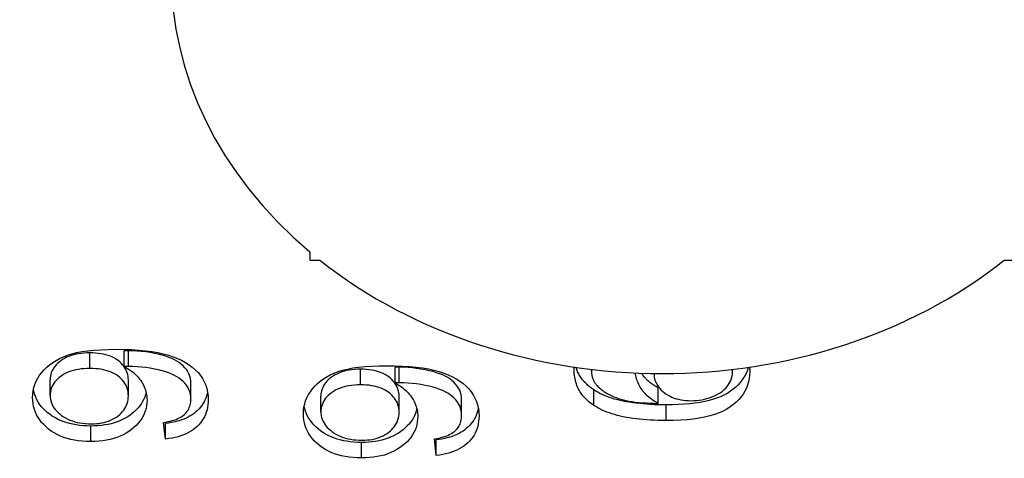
# Model space of a CAD drawing. Header units: inches. Extents: x 5.3 to 73.2, y 7.6 to 48.4.
# Tile 24 of 41: x 68.814 to 69.101, y 21.675 to 21.803. Entities that reach past the tile are written whole.
import ezdxf

# ---------------------------------------------------------------- set-up
doc = ezdxf.new("R2010")
doc.units = ezdxf.units.IN
doc.header["$MEASUREMENT"] = 0
doc.layers.add('Visible Edges(ANSI)', color=7, linetype='Continuous', lineweight=25)
doc.layers.add('Visible Tangent Edges(ANSI)', color=7, linetype='Continuous', lineweight=25)

msp = doc.modelspace()

# ---------------------------------------------------------------- linework, layer by layer
at = {"layer": 'Visible Edges(ANSI)'}
for p, q in [((68.89872, 21.73532), (68.89872, 21.73293)), ((68.89872, 21.73293), (68.90163, 21.73293)), ((69.10053, 21.73293), (69.10344, 21.73293)), ((68.84478, 21.70198), (68.84478, 21.70651)), ((68.92347, 21.69721), (68.92347, 21.70174)), ((68.98054, 21.70064), (68.98054, 21.70116)), ((69.02151, 21.70036), (69.02151, 21.70114)), ((68.82321, 21.69359), (68.82321, 21.69813)), ((68.84596, 21.69347), (68.84596, 21.698)), ((68.86414, 21.69247), (68.86414, 21.69701)), ((68.99994, 21.69126), (68.99994, 21.69579)), ((68.90189, 21.68883), (68.90189, 21.69336)), ((68.92465, 21.6887), (68.92465, 21.69324)), ((68.94282, 21.68771), (68.94282, 21.69224)), ((68.85675, 21.68088), (68.85621, 21.68571)), ((68.85675, 21.68542), (68.85671, 21.68579)), ((68.85675, 21.68088), (68.85675, 21.68542)), ((68.93543, 21.67612), (68.9349, 21.68095)), ((68.93543, 21.68065), (68.93539, 21.68102)), ((68.93543, 21.67612), (68.93543, 21.68065))]:
    msp.add_line(p, q, dxfattribs=at)
at = {"layer": 'Visible Edges(ANSI)', "flags": 128}
for points in [[(68.81814, 21.69297), (68.81818, 21.69396), (68.81831, 21.69492), (68.81851, 21.69587), (68.8188, 21.69679), (68.81917, 21.69769), (68.81962, 21.69857), (68.82015, 21.69943), (68.82077, 21.70026), (68.82146, 21.70106), (68.82222, 21.70181), (68.82306, 21.70252), (68.82396, 21.70317), (68.82493, 21.70377), (68.82597, 21.70432), (68.82708, 21.70483), (68.82826, 21.70528), (68.82954, 21.70568), (68.83096, 21.70603), (68.83251, 21.70632), (68.8342, 21.70656), (68.83602, 21.70675), (68.83798, 21.70688), (68.84007, 21.70697), (68.8423, 21.70699)], [(68.83472, 21.70595), (68.83385, 21.70593), (68.83301, 21.70589), (68.83221, 21.70581), (68.83143, 21.70569), (68.83069, 21.70555), (68.82997, 21.70538), (68.82928, 21.70517), (68.82863, 21.70493), (68.82801, 21.70466), (68.82741, 21.70436), (68.82685, 21.70403), (68.82632, 21.70366), (68.82582, 21.70327), (68.82537, 21.70287), (68.82496, 21.70245), (68.82459, 21.70203), (68.82427, 21.70159), (68.82399, 21.70113), (68.82375, 21.70066), (68.82355, 21.70018), (68.8234, 21.69969), (68.8233, 21.69918), (68.82323, 21.69866), (68.82321, 21.69813)], [(68.84596, 21.698), (68.84594, 21.69857), (68.84588, 21.69912), (68.84577, 21.69966), (68.84563, 21.70017), (68.84544, 21.70068), (68.84521, 21.70116), (68.84494, 21.70163), (68.84463, 21.70208), (68.84428, 21.70251), (68.84388, 21.70292), (68.84345, 21.70332), (68.84297, 21.70371), (68.84246, 21.70406), (68.84191, 21.70439), (68.84133, 21.70469), (68.84072, 21.70495), (68.84008, 21.70519), (68.83941, 21.70539), (68.83871, 21.70556), (68.83797, 21.7057), (68.83721, 21.70581), (68.83641, 21.70589), (68.83558, 21.70593), (68.83472, 21.70595)], [(68.8423, 21.70699), (68.84464, 21.70697), (68.84686, 21.70689), (68.84895, 21.70675), (68.85092, 21.70657), (68.85277, 21.70633), (68.85449, 21.70604), (68.85609, 21.70569), (68.85757, 21.70529), (68.85894, 21.70484), (68.86023, 21.70434), (68.86143, 21.70379), (68.86255, 21.70318), (68.86359, 21.70252), (68.86454, 21.70181), (68.86541, 21.70105), (68.8662, 21.70023), (68.86689, 21.69937), (68.8675, 21.69848), (68.86801, 21.69755), (68.86843, 21.69658), (68.86875, 21.69557), (68.86898, 21.69454), (68.86912, 21.69346), (68.86917, 21.69235)], [(68.846, 21.70654), (68.84597, 21.70654), (68.84593, 21.70654), (68.8459, 21.70654), (68.84586, 21.70654), (68.84582, 21.70654), (68.84578, 21.70654), (68.84574, 21.70654), (68.84569, 21.70654), (68.84565, 21.70654), (68.8456, 21.70654), (68.84555, 21.70653), (68.8455, 21.70653), (68.84545, 21.70653), (68.8454, 21.70653), (68.84534, 21.70653), (68.84529, 21.70653), (68.84523, 21.70653), (68.84517, 21.70652), (68.84511, 21.70652), (68.84505, 21.70652), (68.84498, 21.70652), (68.84492, 21.70652), (68.84485, 21.70651), (68.84478, 21.70651)], [(68.86414, 21.69701), (68.8641, 21.69776), (68.864, 21.69848), (68.86382, 21.69918), (68.86356, 21.69984), (68.86324, 21.70047), (68.86284, 21.70107), (68.86239, 21.70164), (68.86188, 21.70217), (68.86133, 21.70267), (68.86073, 21.70313), (68.86008, 21.70355), (68.85938, 21.70394), (68.85861, 21.7043), (68.85776, 21.70464), (68.85683, 21.70496), (68.85581, 21.70526), (68.85471, 21.70553), (68.85353, 21.70579), (68.8523, 21.70602), (68.85106, 21.70621), (68.84981, 21.70635), (68.84855, 21.70646), (68.84728, 21.70652), (68.846, 21.70654)], [(68.83472, 21.70141), (68.83385, 21.7014), (68.83301, 21.70135), (68.83221, 21.70127), (68.83143, 21.70116), (68.83069, 21.70102), (68.82997, 21.70084), (68.82928, 21.70064), (68.82863, 21.7004), (68.82801, 21.70013), (68.82741, 21.69982), (68.82685, 21.69949), (68.82632, 21.69912), (68.82582, 21.69874), (68.82537, 21.69834), (68.82496, 21.69792), (68.82459, 21.69749), (68.82427, 21.69705), (68.82399, 21.6966), (68.82375, 21.69613), (68.82355, 21.69565), (68.8234, 21.69516), (68.8233, 21.69465), (68.82323, 21.69413), (68.82321, 21.69359)], [(68.84596, 21.69347), (68.84594, 21.69404), (68.84588, 21.69459), (68.84577, 21.69512), (68.84563, 21.69564), (68.84544, 21.69614), (68.84521, 21.69662), (68.84494, 21.69709), (68.84463, 21.69754), (68.84428, 21.69797), (68.84388, 21.69839), (68.84345, 21.69879), (68.84297, 21.69917), (68.84246, 21.69953), (68.84191, 21.69986), (68.84133, 21.70015), (68.84072, 21.70042), (68.84008, 21.70065), (68.83941, 21.70085), (68.83871, 21.70103), (68.83797, 21.70117), (68.83721, 21.70127), (68.83641, 21.70135), (68.83558, 21.7014), (68.83472, 21.70141)], [(68.846, 21.70201), (68.84597, 21.70201), (68.84593, 21.70201), (68.8459, 21.70201), (68.84586, 21.70201), (68.84582, 21.70201), (68.84578, 21.702), (68.84574, 21.702), (68.84569, 21.702), (68.84565, 21.702), (68.8456, 21.702), (68.84555, 21.702), (68.8455, 21.702), (68.84545, 21.702), (68.8454, 21.702), (68.84534, 21.70199), (68.84529, 21.70199), (68.84523, 21.70199), (68.84517, 21.70199), (68.84511, 21.70199), (68.84505, 21.70199), (68.84498, 21.70198), (68.84492, 21.70198), (68.84485, 21.70198), (68.84478, 21.70198)], [(68.84478, 21.70198), (68.84526, 21.70172), (68.84573, 21.70145), (68.84618, 21.70116), (68.84661, 21.70086), (68.84703, 21.70054), (68.84744, 21.7002), (68.84783, 21.69985), (68.8482, 21.69949), (68.84856, 21.69911), (68.8489, 21.69872), (68.84923, 21.6983), (68.84954, 21.69788), (68.84984, 21.69744), (68.8501, 21.697), (68.85034, 21.69655), (68.85056, 21.69609), (68.85075, 21.69563), (68.85092, 21.69516), (68.85106, 21.69469), (68.85117, 21.69421), (68.85126, 21.69372), (68.85132, 21.69323), (68.85136, 21.69273), (68.85137, 21.69222)], [(68.86414, 21.69247), (68.8641, 21.69323), (68.864, 21.69395), (68.86382, 21.69464), (68.86356, 21.6953), (68.86324, 21.69594), (68.86284, 21.69654), (68.86239, 21.69711), (68.86188, 21.69764), (68.86133, 21.69814), (68.86073, 21.6986), (68.86008, 21.69902), (68.85938, 21.69941), (68.85861, 21.69976), (68.85776, 21.7001), (68.85683, 21.70042), (68.85581, 21.70072), (68.85471, 21.701), (68.85353, 21.70126), (68.8523, 21.70149), (68.85106, 21.70167), (68.84981, 21.70182), (68.84855, 21.70192), (68.84728, 21.70199), (68.846, 21.70201)], [(68.89683, 21.6882), (68.89687, 21.68919), (68.89699, 21.69016), (68.8972, 21.6911), (68.89748, 21.69202), (68.89785, 21.69292), (68.89831, 21.6938), (68.89884, 21.69466), (68.89946, 21.6955), (68.90015, 21.6963), (68.90091, 21.69705), (68.90174, 21.69775), (68.90264, 21.6984), (68.90361, 21.699), (68.90465, 21.69956), (68.90576, 21.70006), (68.90694, 21.70051), (68.90823, 21.70091), (68.90964, 21.70126), (68.9112, 21.70156), (68.91288, 21.7018), (68.91471, 21.70198), (68.91667, 21.70212), (68.91876, 21.7022), (68.92099, 21.70223)], [(68.9134, 21.70118), (68.91254, 21.70117), (68.9117, 21.70112), (68.91089, 21.70104), (68.91012, 21.70093), (68.90937, 21.70078), (68.90865, 21.70061), (68.90797, 21.7004), (68.90731, 21.70016), (68.90669, 21.69989), (68.9061, 21.69959), (68.90553, 21.69926), (68.905, 21.69889), (68.9045, 21.6985), (68.90405, 21.6981), (68.90364, 21.69769), (68.90328, 21.69726), (68.90295, 21.69682), (68.90267, 21.69636), (68.90243, 21.6959), (68.90224, 21.69542), (68.90209, 21.69492), (68.90198, 21.69442), (68.90192, 21.6939), (68.90189, 21.69336)], [(68.92465, 21.69324), (68.92463, 21.69381), (68.92456, 21.69436), (68.92446, 21.69489), (68.92431, 21.69541), (68.92413, 21.69591), (68.9239, 21.69639), (68.92363, 21.69686), (68.92332, 21.69731), (68.92296, 21.69774), (68.92257, 21.69816), (68.92213, 21.69856), (68.92165, 21.69894), (68.92114, 21.6993), (68.92059, 21.69962), (68.92002, 21.69992), (68.91941, 21.70019), (68.91877, 21.70042), (68.9181, 21.70062), (68.91739, 21.70079), (68.91666, 21.70093), (68.91589, 21.70104), (68.91509, 21.70112), (68.91426, 21.70117), (68.9134, 21.70118)], [(68.92099, 21.70223), (68.92333, 21.7022), (68.92554, 21.70212), (68.92764, 21.70199), (68.92961, 21.7018), (68.93145, 21.70156), (68.93317, 21.70127), (68.93477, 21.70092), (68.93625, 21.70053), (68.93762, 21.70008), (68.93891, 21.69957), (68.94012, 21.69902), (68.94124, 21.69841), (68.94228, 21.69775), (68.94323, 21.69704), (68.9441, 21.69628), (68.94488, 21.69546), (68.94558, 21.6946), (68.94618, 21.69371), (68.94669, 21.69278), (68.94711, 21.69181), (68.94744, 21.69081), (68.94767, 21.68977), (68.94781, 21.68869), (68.94786, 21.68758)], [(68.92468, 21.70177), (68.92465, 21.70177), (68.92462, 21.70177), (68.92458, 21.70177), (68.92454, 21.70177), (68.92451, 21.70177), (68.92447, 21.70177), (68.92442, 21.70177), (68.92438, 21.70177), (68.92433, 21.70177), (68.92429, 21.70177), (68.92424, 21.70177), (68.92419, 21.70177), (68.92414, 21.70177), (68.92408, 21.70176), (68.92403, 21.70176), (68.92397, 21.70176), (68.92392, 21.70176), (68.92386, 21.70176), (68.92379, 21.70175), (68.92373, 21.70175), (68.92367, 21.70175), (68.9236, 21.70175), (68.92353, 21.70175), (68.92347, 21.70174)], [(68.94282, 21.69224), (68.94279, 21.69299), (68.94268, 21.69372), (68.9425, 21.69441), (68.94225, 21.69507), (68.94193, 21.6957), (68.94153, 21.69631), (68.94107, 21.69687), (68.94057, 21.69741), (68.94001, 21.6979), (68.93941, 21.69836), (68.93876, 21.69879), (68.93806, 21.69917), (68.9373, 21.69953), (68.93645, 21.69987), (68.93551, 21.70019), (68.9345, 21.70049), (68.9334, 21.70077), (68.93221, 21.70103), (68.93098, 21.70126), (68.92974, 21.70144), (68.92849, 21.70159), (68.92723, 21.70169), (68.92596, 21.70175), (68.92468, 21.70177)], [(68.97551, 21.70095), (68.97551, 21.70098), (68.97551, 21.70102), (68.97551, 21.70106), (68.97551, 21.7011), (68.97551, 21.70113), (68.97551, 21.70117), (68.97551, 21.70121), (68.97551, 21.70124), (68.97552, 21.70128), (68.97552, 21.70132), (68.97552, 21.70135), (68.97552, 21.70139), (68.97552, 21.70143), (68.97552, 21.70146), (68.97552, 21.7015), (68.97552, 21.70154), (68.97553, 21.70157), (68.97553, 21.70161), (68.97553, 21.70165), (68.97553, 21.70168), (68.97553, 21.70172), (68.97554, 21.70175), (68.97554, 21.70179), (68.97554, 21.70183)], [(68.98123, 21.69067), (68.98076, 21.69099), (68.98031, 21.69132), (68.97989, 21.69166), (68.97948, 21.69201), (68.97909, 21.69237), (68.97873, 21.69273), (68.97838, 21.69311), (68.97805, 21.6935), (68.97774, 21.69389), (68.97746, 21.6943), (68.97719, 21.69471), (68.97694, 21.69514), (68.97671, 21.69557), (68.9765, 21.69601), (68.97632, 21.69646), (68.97615, 21.69692), (68.976, 21.6974), (68.97587, 21.69787), (68.97576, 21.69836), (68.97567, 21.69886), (68.9756, 21.69937), (68.97555, 21.69989), (68.97552, 21.70041), (68.97551, 21.70095)], [(68.98123, 21.6952), (68.9809, 21.69542), (68.98059, 21.69565), (68.98028, 21.69588), (68.97998, 21.69611), (68.9797, 21.69635), (68.97942, 21.6966), (68.97915, 21.69685), (68.97889, 21.6971), (68.97864, 21.69736), (68.9784, 21.69762), (68.97817, 21.69788), (68.97795, 21.69815), (68.97774, 21.69843), (68.97754, 21.69871), (68.97735, 21.69899), (68.97717, 21.69928), (68.977, 21.69957), (68.97683, 21.69987), (68.97668, 21.70017), (68.97653, 21.70048), (68.9764, 21.70079), (68.97627, 21.70111), (68.97616, 21.70143), (68.97605, 21.70175)], [(68.98056, 21.70115), (68.98056, 21.70113), (68.98056, 21.70111), (68.98056, 21.70109), (68.98056, 21.70107), (68.98055, 21.70105), (68.98055, 21.70103), (68.98055, 21.701), (68.98055, 21.70098), (68.98055, 21.70096), (68.98055, 21.70094), (68.98055, 21.70092), (68.98055, 21.7009), (68.98055, 21.70088), (68.98055, 21.70085), (68.98054, 21.70083), (68.98054, 21.70081), (68.98054, 21.70079), (68.98054, 21.70077), (68.98054, 21.70075), (68.98054, 21.70072), (68.98054, 21.7007), (68.98054, 21.70068), (68.98054, 21.70066), (68.98054, 21.70064)], [(68.98054, 21.70064), (68.98054, 21.70044), (68.98055, 21.70024), (68.98057, 21.70005), (68.98059, 21.69985), (68.98061, 21.69966), (68.98064, 21.69947), (68.98068, 21.69929), (68.98072, 21.6991), (68.98077, 21.69892), (68.98083, 21.69874), (68.98089, 21.69856), (68.98095, 21.69839), (68.98102, 21.69821), (68.9811, 21.69804), (68.98118, 21.69787), (68.98127, 21.6977), (68.98136, 21.69753), (68.98146, 21.69737), (68.98157, 21.69721), (68.98168, 21.69705), (68.9818, 21.69689), (68.98192, 21.69674), (68.98205, 21.69658), (68.98218, 21.69643)], [(68.99994, 21.69126), (68.99944, 21.69154), (68.99896, 21.69182), (68.9985, 21.69212), (68.99805, 21.69242), (68.99763, 21.69274), (68.99723, 21.69306), (68.99685, 21.6934), (68.99649, 21.69374), (68.99614, 21.69409), (68.99582, 21.69445), (68.99552, 21.69482), (68.99524, 21.6952), (68.99497, 21.69559), (68.99473, 21.69599), (68.99451, 21.69639), (68.9943, 21.69679), (68.99412, 21.6972), (68.99395, 21.69761), (68.9938, 21.69802), (68.99367, 21.69843), (68.99355, 21.69885), (68.99346, 21.69927), (68.99339, 21.69969), (68.99333, 21.70011)], [(68.99994, 21.69579), (68.99967, 21.69594), (68.99941, 21.69609), (68.99915, 21.69624), (68.99889, 21.69639), (68.99865, 21.69655), (68.99841, 21.69671), (68.99817, 21.69687), (68.99794, 21.69704), (68.99772, 21.69721), (68.9975, 21.69738), (68.99728, 21.69755), (68.99708, 21.69773), (68.99687, 21.69791), (68.99668, 21.69809), (68.99649, 21.69827), (68.9963, 21.69846), (68.99612, 21.69865), (68.99595, 21.69884), (68.99578, 21.69903), (68.99562, 21.69923), (68.99546, 21.69943), (68.99531, 21.69963), (68.99517, 21.69984), (68.99503, 21.70005)], [(68.99869, 21.69996), (68.99872, 21.69941), (68.9988, 21.69888), (68.99891, 21.69836), (68.99907, 21.69786), (68.99926, 21.69737), (68.9995, 21.6969), (68.99978, 21.69643), (69.0001, 21.69599), (69.00045, 21.69555), (69.00085, 21.69513), (69.00129, 21.69472), (69.00177, 21.69433), (69.00228, 21.69397), (69.00281, 21.69363), (69.00337, 21.69333), (69.00395, 21.69306), (69.00456, 21.69282), (69.00519, 21.69261), (69.00585, 21.69244), (69.00653, 21.69229), (69.00723, 21.69218), (69.00797, 21.6921), (69.00872, 21.69205), (69.00951, 21.69204)], [(69.02612, 21.70175), (69.02587, 21.70095), (69.02556, 21.70017), (69.02519, 21.69942), (69.02477, 21.69869), (69.02428, 21.69798), (69.02374, 21.6973), (69.02314, 21.69665), (69.02248, 21.69601), (69.02176, 21.69541), (69.02098, 21.69482), (69.02014, 21.69427), (69.01922, 21.69376), (69.01823, 21.69329), (69.01716, 21.69286), (69.01602, 21.69247), (69.0148, 21.69212), (69.0135, 21.69181), (69.01213, 21.69154), (69.01068, 21.69132), (69.00916, 21.69114), (69.00756, 21.69099), (69.00588, 21.69089), (69.00413, 21.69083), (69.0023, 21.69081)], [(69.02654, 21.70048), (69.0265, 21.69945), (69.02638, 21.69845), (69.02619, 21.69748), (69.02591, 21.69654), (69.02556, 21.69564), (69.02513, 21.69477), (69.02462, 21.69393), (69.02403, 21.69313), (69.02337, 21.69235), (69.02262, 21.69161), (69.0218, 21.69091), (69.0209, 21.69023), (69.01991, 21.6896), (69.01882, 21.68902), (69.01762, 21.6885), (69.01633, 21.68803), (69.01493, 21.68762), (69.01343, 21.68726), (69.01183, 21.68696), (69.01013, 21.68671), (69.00832, 21.68652), (69.00642, 21.68638), (69.00441, 21.6863), (69.0023, 21.68627)], [(69.00951, 21.69204), (69.01029, 21.69205), (69.01107, 21.69211), (69.01184, 21.69219), (69.0126, 21.69231), (69.01336, 21.69247), (69.0141, 21.69266), (69.01484, 21.69288), (69.01556, 21.69314), (69.01627, 21.69343), (69.01693, 21.69375), (69.01754, 21.69409), (69.01812, 21.69446), (69.01865, 21.69486), (69.01914, 21.69528), (69.01958, 21.69573), (69.01999, 21.69621), (69.02034, 21.69671), (69.02065, 21.69721), (69.02091, 21.69771), (69.02113, 21.69823), (69.0213, 21.69875), (69.02141, 21.69928), (69.02149, 21.69981), (69.02151, 21.70036)], [(69.02151, 21.70036), (69.02151, 21.70039), (69.02151, 21.70042), (69.02151, 21.70046), (69.02151, 21.70049), (69.02151, 21.70052), (69.02151, 21.70055), (69.02151, 21.70059), (69.0215, 21.70062), (69.0215, 21.70065), (69.0215, 21.70069), (69.0215, 21.70072), (69.0215, 21.70075), (69.0215, 21.70078), (69.02149, 21.70082), (69.02149, 21.70085), (69.02149, 21.70088), (69.02149, 21.70091), (69.02148, 21.70094), (69.02148, 21.70098), (69.02148, 21.70101), (69.02147, 21.70104), (69.02147, 21.70107), (69.02147, 21.70111), (69.02146, 21.70114)], [(69.02647, 21.7018), (69.02647, 21.70175), (69.02648, 21.70169), (69.02648, 21.70164), (69.02649, 21.70159), (69.0265, 21.70153), (69.0265, 21.70148), (69.0265, 21.70142), (69.02651, 21.70137), (69.02651, 21.70131), (69.02652, 21.70126), (69.02652, 21.7012), (69.02652, 21.70115), (69.02653, 21.70109), (69.02653, 21.70104), (69.02653, 21.70098), (69.02653, 21.70093), (69.02653, 21.70087), (69.02654, 21.70082), (69.02654, 21.70076), (69.02654, 21.7007), (69.02654, 21.70065), (69.02654, 21.70059), (69.02654, 21.70054), (69.02654, 21.70048)], [(68.92468, 21.69724), (68.92465, 21.69724), (68.92462, 21.69724), (68.92458, 21.69724), (68.92454, 21.69724), (68.92451, 21.69724), (68.92447, 21.69724), (68.92442, 21.69724), (68.92438, 21.69724), (68.92433, 21.69724), (68.92429, 21.69723), (68.92424, 21.69723), (68.92419, 21.69723), (68.92414, 21.69723), (68.92408, 21.69723), (68.92403, 21.69723), (68.92397, 21.69723), (68.92392, 21.69722), (68.92386, 21.69722), (68.92379, 21.69722), (68.92373, 21.69722), (68.92367, 21.69722), (68.9236, 21.69721), (68.92353, 21.69721), (68.92347, 21.69721)], [(68.92347, 21.69721), (68.92395, 21.69695), (68.92441, 21.69668), (68.92486, 21.69639), (68.9253, 21.69609), (68.92572, 21.69577), (68.92612, 21.69544), (68.92651, 21.69509), (68.92689, 21.69472), (68.92725, 21.69434), (68.92759, 21.69395), (68.92792, 21.69354), (68.92823, 21.69311), (68.92852, 21.69268), (68.92879, 21.69223), (68.92903, 21.69178), (68.92925, 21.69133), (68.92944, 21.69087), (68.9296, 21.6904), (68.92974, 21.68992), (68.92985, 21.68944), (68.92994, 21.68896), (68.93001, 21.68846), (68.93005, 21.68796), (68.93006, 21.68746)], [(68.94282, 21.68771), (68.94279, 21.68846), (68.94268, 21.68918), (68.9425, 21.68988), (68.94225, 21.69054), (68.94193, 21.69117), (68.94153, 21.69177), (68.94107, 21.69234), (68.94057, 21.69287), (68.94001, 21.69337), (68.93941, 21.69383), (68.93876, 21.69425), (68.93806, 21.69464), (68.9373, 21.695), (68.93645, 21.69534), (68.93551, 21.69565), (68.9345, 21.69595), (68.9334, 21.69623), (68.93221, 21.69649), (68.93098, 21.69672), (68.92974, 21.69691), (68.92849, 21.69705), (68.92723, 21.69716), (68.92596, 21.69722), (68.92468, 21.69724)], [(68.83502, 21.68467), (68.83391, 21.68469), (68.83282, 21.68475), (68.83177, 21.68485), (68.83076, 21.68499), (68.82977, 21.68517), (68.82882, 21.6854), (68.8279, 21.68566), (68.82702, 21.68596), (68.82617, 21.68631), (68.82535, 21.68669), (68.82456, 21.68712), (68.82381, 21.68758), (68.82309, 21.68809), (68.8224, 21.68863), (68.82177, 21.68919), (68.82119, 21.68978), (68.82065, 21.69039), (68.82017, 21.69101), (68.81974, 21.69166), (68.81936, 21.69233), (68.81904, 21.69302), (68.81876, 21.69373), (68.81853, 21.69446), (68.81836, 21.69521)], [(68.85112, 21.69443), (68.85094, 21.69375), (68.85071, 21.69309), (68.85043, 21.69244), (68.8501, 21.69181), (68.84973, 21.69119), (68.84931, 21.69059), (68.84883, 21.69001), (68.84831, 21.68945), (68.84774, 21.6889), (68.84713, 21.68837), (68.84646, 21.68786), (68.84577, 21.68739), (68.84504, 21.68696), (68.84429, 21.68656), (68.8435, 21.6862), (68.84268, 21.68588), (68.84183, 21.6856), (68.84095, 21.68535), (68.84004, 21.68514), (68.8391, 21.68497), (68.83813, 21.68484), (68.83712, 21.68475), (68.83609, 21.68469), (68.83502, 21.68467)], [(68.86897, 21.69462), (68.86883, 21.694), (68.86866, 21.69339), (68.86846, 21.6928), (68.86822, 21.69224), (68.86794, 21.69169), (68.86764, 21.69115), (68.86729, 21.69064), (68.86691, 21.69015), (68.8665, 21.68967), (68.86605, 21.68921), (68.86557, 21.68877), (68.86506, 21.68836), (68.86452, 21.68797), (68.86396, 21.68761), (68.86336, 21.68728), (68.86274, 21.68697), (68.86209, 21.68668), (68.86141, 21.68643), (68.8607, 21.68619), (68.85997, 21.68599), (68.85921, 21.68581), (68.85841, 21.68565), (68.85759, 21.68552), (68.85675, 21.68542)], [(68.9134, 21.69665), (68.91254, 21.69663), (68.9117, 21.69658), (68.91089, 21.6965), (68.91012, 21.69639), (68.90937, 21.69625), (68.90865, 21.69608), (68.90797, 21.69587), (68.90731, 21.69563), (68.90669, 21.69536), (68.9061, 21.69506), (68.90553, 21.69472), (68.905, 21.69436), (68.9045, 21.69397), (68.90405, 21.69357), (68.90364, 21.69315), (68.90328, 21.69273), (68.90295, 21.69228), (68.90267, 21.69183), (68.90243, 21.69136), (68.90224, 21.69088), (68.90209, 21.69039), (68.90198, 21.68988), (68.90192, 21.68936), (68.90189, 21.68883)], [(68.92465, 21.6887), (68.92463, 21.68927), (68.92456, 21.68982), (68.92446, 21.69036), (68.92431, 21.69087), (68.92413, 21.69137), (68.9239, 21.69186), (68.92363, 21.69232), (68.92332, 21.69277), (68.92296, 21.69321), (68.92257, 21.69362), (68.92213, 21.69402), (68.92165, 21.6944), (68.92114, 21.69476), (68.92059, 21.69509), (68.92002, 21.69539), (68.91941, 21.69565), (68.91877, 21.69588), (68.9181, 21.69609), (68.91739, 21.69626), (68.91666, 21.6964), (68.91589, 21.69651), (68.91509, 21.69659), (68.91426, 21.69663), (68.9134, 21.69665)], [(69.0023, 21.69081), (69.00111, 21.69081), (68.99994, 21.69084), (68.99881, 21.69088), (68.99769, 21.69093), (68.99661, 21.691), (68.99555, 21.69108), (68.99453, 21.69118), (68.99352, 21.6913), (68.99255, 21.69143), (68.9916, 21.69157), (68.99068, 21.69173), (68.98979, 21.69191), (68.98893, 21.6921), (68.98809, 21.6923), (68.98728, 21.69252), (68.9865, 21.69276), (68.98574, 21.69301), (68.98502, 21.69328), (68.98432, 21.69356), (68.98364, 21.69386), (68.983, 21.69417), (68.98238, 21.6945), (68.98179, 21.69484), (68.98123, 21.6952)], [(68.98218, 21.69643), (68.98254, 21.69604), (68.98293, 21.69567), (68.98335, 21.69531), (68.9838, 21.69496), (68.98427, 21.69463), (68.98477, 21.69431), (68.9853, 21.69401), (68.98586, 21.69372), (68.98644, 21.69344), (68.98705, 21.69318), (68.98769, 21.69293), (68.98835, 21.69269), (68.98906, 21.69247), (68.98981, 21.69227), (68.99061, 21.69209), (68.99145, 21.69192), (68.99235, 21.69178), (68.99329, 21.69165), (68.99428, 21.69154), (68.99532, 21.69144), (68.9964, 21.69137), (68.99753, 21.69132), (68.99871, 21.69128), (68.99994, 21.69126)], [(68.83502, 21.68014), (68.83377, 21.68016), (68.83257, 21.68024), (68.8314, 21.68036), (68.83027, 21.68054), (68.82919, 21.68077), (68.82815, 21.68105), (68.82715, 21.68138), (68.82619, 21.68176), (68.82527, 21.68219), (68.8244, 21.68268), (68.82356, 21.68321), (68.82277, 21.6838), (68.82203, 21.68442), (68.82136, 21.68507), (68.82075, 21.68574), (68.8202, 21.68644), (68.81972, 21.68717), (68.8193, 21.68792), (68.81895, 21.6887), (68.81866, 21.6895), (68.81843, 21.69033), (68.81827, 21.69118), (68.81817, 21.69207), (68.81814, 21.69297)], [(68.82321, 21.69359), (68.82323, 21.69304), (68.8233, 21.6925), (68.82342, 21.69197), (68.82358, 21.69145), (68.82379, 21.69095), (68.82404, 21.69046), (68.82434, 21.68998), (68.82469, 21.68951), (68.82509, 21.68906), (68.82553, 21.68861), (68.82601, 21.68818), (68.82654, 21.68777), (68.82711, 21.68738), (68.82771, 21.68702), (68.82834, 21.68669), (68.82899, 21.6864), (68.82967, 21.68614), (68.83038, 21.68592), (68.83112, 21.68573), (68.83188, 21.68558), (68.83267, 21.68546), (68.83349, 21.68538), (68.83434, 21.68532), (68.83521, 21.68531)], [(68.85137, 21.69222), (68.85134, 21.69139), (68.85125, 21.69057), (68.85109, 21.68978), (68.85087, 21.68901), (68.85059, 21.68826), (68.85025, 21.68754), (68.84984, 21.68683), (68.84937, 21.68615), (68.84884, 21.68549), (68.84825, 21.68485), (68.84759, 21.68424), (68.84688, 21.68364), (68.84611, 21.68308), (68.8453, 21.68257), (68.84445, 21.68211), (68.84356, 21.68169), (68.84263, 21.68133), (68.84166, 21.68101), (68.84066, 21.68074), (68.83961, 21.68052), (68.83852, 21.68035), (68.8374, 21.68023), (68.83623, 21.68016), (68.83502, 21.68014)], [(68.83521, 21.68531), (68.836, 21.68532), (68.83675, 21.68537), (68.83749, 21.68545), (68.83819, 21.68557), (68.83888, 21.68571), (68.83954, 21.68589), (68.84017, 21.6861), (68.84078, 21.68635), (68.84136, 21.68662), (68.84192, 21.68693), (68.84246, 21.68727), (68.84297, 21.68764), (68.84345, 21.68804), (68.84388, 21.68845), (68.84428, 21.68888), (68.84463, 21.68933), (68.84494, 21.68979), (68.84521, 21.69027), (68.84544, 21.69076), (68.84563, 21.69127), (68.84577, 21.6918), (68.84588, 21.69234), (68.84594, 21.6929), (68.84596, 21.69347)], [(68.85621, 21.68571), (68.85689, 21.68582), (68.85753, 21.68595), (68.85815, 21.68609), (68.85873, 21.68625), (68.85928, 21.68642), (68.8598, 21.68661), (68.86029, 21.68682), (68.86074, 21.68703), (68.86117, 21.68727), (68.86156, 21.68752), (68.86192, 21.68778), (68.86225, 21.68806), (68.86255, 21.68836), (68.86283, 21.68867), (68.86308, 21.68899), (68.8633, 21.68932), (68.8635, 21.68967), (68.86367, 21.69003), (68.86381, 21.69041), (68.86393, 21.69079), (68.86402, 21.69119), (68.86409, 21.69161), (68.86413, 21.69203), (68.86414, 21.69247)], [(68.86917, 21.69235), (68.86915, 21.69157), (68.86908, 21.69081), (68.86897, 21.69007), (68.86881, 21.68936), (68.8686, 21.68868), (68.86836, 21.68801), (68.86806, 21.68738), (68.86772, 21.68676), (68.86734, 21.68617), (68.86691, 21.6856), (68.86643, 21.68506), (68.86591, 21.68454), (68.86535, 21.68405), (68.86475, 21.6836), (68.86412, 21.68318), (68.86345, 21.68279), (68.86274, 21.68243), (68.86199, 21.68211), (68.86121, 21.68182), (68.86039, 21.68157), (68.85953, 21.68135), (68.85864, 21.68116), (68.85771, 21.681), (68.85675, 21.68088)], [(68.91371, 21.67537), (68.91246, 21.67539), (68.91125, 21.67547), (68.91008, 21.6756), (68.90896, 21.67577), (68.90788, 21.676), (68.90683, 21.67628), (68.90583, 21.67661), (68.90488, 21.677), (68.90396, 21.67743), (68.90308, 21.67791), (68.90225, 21.67844), (68.90146, 21.67903), (68.90072, 21.67965), (68.90004, 21.6803), (68.89943, 21.68098), (68.89888, 21.68168), (68.8984, 21.6824), (68.89798, 21.68315), (68.89763, 21.68393), (68.89734, 21.68473), (68.89712, 21.68556), (68.89695, 21.68642), (68.89686, 21.6873), (68.89683, 21.6882)], [(68.91371, 21.6799), (68.91259, 21.67992), (68.91151, 21.67998), (68.91046, 21.68008), (68.90944, 21.68023), (68.90846, 21.68041), (68.90751, 21.68063), (68.90659, 21.68089), (68.9057, 21.6812), (68.90485, 21.68154), (68.90403, 21.68192), (68.90325, 21.68235), (68.90249, 21.68281), (68.90177, 21.68332), (68.90109, 21.68386), (68.90046, 21.68443), (68.89987, 21.68501), (68.89934, 21.68562), (68.89886, 21.68625), (68.89843, 21.68689), (68.89805, 21.68756), (68.89772, 21.68825), (68.89744, 21.68896), (68.89722, 21.68969), (68.89704, 21.69044)], [(68.90189, 21.68883), (68.90192, 21.68827), (68.90199, 21.68773), (68.9021, 21.6872), (68.90227, 21.68668), (68.90247, 21.68618), (68.90273, 21.68569), (68.90303, 21.68521), (68.90338, 21.68474), (68.90377, 21.68429), (68.90421, 21.68385), (68.9047, 21.68342), (68.90523, 21.683), (68.9058, 21.68261), (68.9064, 21.68225), (68.90702, 21.68192), (68.90767, 21.68163), (68.90836, 21.68138), (68.90906, 21.68116), (68.9098, 21.68097), (68.91056, 21.68081), (68.91136, 21.68069), (68.91218, 21.68061), (68.91302, 21.68056), (68.9139, 21.68054)], [(68.9298, 21.68967), (68.92962, 21.68899), (68.92939, 21.68832), (68.92912, 21.68767), (68.92879, 21.68704), (68.92841, 21.68642), (68.92799, 21.68583), (68.92752, 21.68525), (68.927, 21.68468), (68.92643, 21.68414), (68.92581, 21.68361), (68.92515, 21.6831), (68.92445, 21.68262), (68.92373, 21.68219), (68.92297, 21.68179), (68.92218, 21.68143), (68.92136, 21.68111), (68.92052, 21.68083), (68.91964, 21.68058), (68.91873, 21.68038), (68.91778, 21.6802), (68.91681, 21.68007), (68.91581, 21.67998), (68.91477, 21.67992), (68.91371, 21.6799)], [(68.9139, 21.68054), (68.91468, 21.68056), (68.91544, 21.68061), (68.91617, 21.68069), (68.91688, 21.6808), (68.91756, 21.68095), (68.91822, 21.68112), (68.91885, 21.68134), (68.91946, 21.68158), (68.92005, 21.68185), (68.92061, 21.68216), (68.92114, 21.6825), (68.92165, 21.68288), (68.92213, 21.68327), (68.92257, 21.68369), (68.92296, 21.68412), (68.92332, 21.68456), (68.92363, 21.68502), (68.9239, 21.6855), (68.92413, 21.686), (68.92431, 21.6865), (68.92446, 21.68703), (68.92456, 21.68757), (68.92463, 21.68813), (68.92465, 21.6887)], [(68.94765, 21.68985), (68.94752, 21.68923), (68.94735, 21.68862), (68.94714, 21.68804), (68.9469, 21.68747), (68.94663, 21.68692), (68.94632, 21.68639), (68.94598, 21.68587), (68.9456, 21.68538), (68.94518, 21.6849), (68.94474, 21.68444), (68.94426, 21.68401), (68.94375, 21.68359), (68.94321, 21.68321), (68.94264, 21.68285), (68.94205, 21.68251), (68.94143, 21.6822), (68.94078, 21.68192), (68.9401, 21.68166), (68.93939, 21.68143), (68.93865, 21.68122), (68.93789, 21.68104), (68.9371, 21.68088), (68.93628, 21.68075), (68.93543, 21.68065)], [(69.0023, 21.68627), (69.00111, 21.68628), (68.99994, 21.6863), (68.99881, 21.68634), (68.99769, 21.68639), (68.99661, 21.68646), (68.99555, 21.68655), (68.99453, 21.68665), (68.99352, 21.68676), (68.99255, 21.68689), (68.9916, 21.68704), (68.99068, 21.6872), (68.98979, 21.68737), (68.98893, 21.68756), (68.98809, 21.68777), (68.98728, 21.68799), (68.9865, 21.68823), (68.98574, 21.68848), (68.98502, 21.68874), (68.98432, 21.68903), (68.98364, 21.68932), (68.983, 21.68964), (68.98238, 21.68996), (68.98179, 21.69031), (68.98123, 21.69067)], [(68.93006, 21.68746), (68.93003, 21.68662), (68.92993, 21.68581), (68.92978, 21.68502), (68.92956, 21.68425), (68.92928, 21.6835), (68.92893, 21.68277), (68.92853, 21.68207), (68.92806, 21.68138), (68.92753, 21.68072), (68.92694, 21.68009), (68.92628, 21.67947), (68.92556, 21.67887), (68.92479, 21.67831), (68.92398, 21.6778), (68.92313, 21.67734), (68.92225, 21.67693), (68.92132, 21.67656), (68.92035, 21.67624), (68.91934, 21.67598), (68.91829, 21.67576), (68.91721, 21.67559), (68.91608, 21.67547), (68.91491, 21.67539), (68.91371, 21.67537)], [(68.9349, 21.68095), (68.93557, 21.68106), (68.93622, 21.68118), (68.93683, 21.68133), (68.93742, 21.68148), (68.93797, 21.68166), (68.93849, 21.68184), (68.93897, 21.68205), (68.93943, 21.68227), (68.93985, 21.6825), (68.94025, 21.68275), (68.94061, 21.68302), (68.94094, 21.6833), (68.94124, 21.68359), (68.94151, 21.6839), (68.94176, 21.68422), (68.94199, 21.68456), (68.94218, 21.6849), (68.94235, 21.68526), (68.9425, 21.68564), (68.94262, 21.68603), (68.94271, 21.68643), (68.94277, 21.68684), (68.94281, 21.68727), (68.94282, 21.68771)], [(68.94786, 21.68758), (68.94783, 21.6868), (68.94776, 21.68604), (68.94765, 21.68531), (68.94749, 21.6846), (68.94729, 21.68391), (68.94704, 21.68325), (68.94675, 21.68261), (68.94641, 21.68199), (68.94602, 21.6814), (68.94559, 21.68084), (68.94512, 21.6803), (68.9446, 21.67978), (68.94404, 21.67929), (68.94344, 21.67883), (68.9428, 21.67841), (68.94213, 21.67802), (68.94142, 21.67766), (68.94068, 21.67734), (68.93989, 21.67705), (68.93908, 21.6768), (68.93822, 21.67658), (68.93733, 21.67639), (68.9364, 21.67624), (68.93543, 21.67612)]]:
    msp.add_lwpolyline(points, dxfattribs=at)
at = {"layer": 'Visible Edges(ANSI)'}
for centre, major_axis, start_param, end_param in [((68.78975, 21.83936), (0.47244, 0), 4.712389, 7.853982), ((69.00108, 21.81662), (-0.14272, 0), 5.512224, 7.054146), ((69.00108, 21.81662), (0.14272, 0), 3.941428, 5.48335)]:
    msp.add_ellipse(centre, major_axis=major_axis, ratio=0.817547, start_param=start_param, end_param=end_param, dxfattribs=at)
at = {"layer": 'Visible Tangent Edges(ANSI)'}
for p, q in [((68.83472, 21.70141), (68.83472, 21.70595)), ((68.846, 21.70201), (68.846, 21.70654)), ((68.9134, 21.69665), (68.9134, 21.70118)), ((68.92468, 21.69724), (68.92468, 21.70177)), ((68.98123, 21.69067), (68.98123, 21.6952)), ((69.0023, 21.68627), (69.0023, 21.69081)), ((68.83502, 21.68014), (68.83502, 21.68467)), ((68.91371, 21.67537), (68.91371, 21.6799))]:
    msp.add_line(p, q, dxfattribs=at)

doc.saveas('drawing.dxf')
